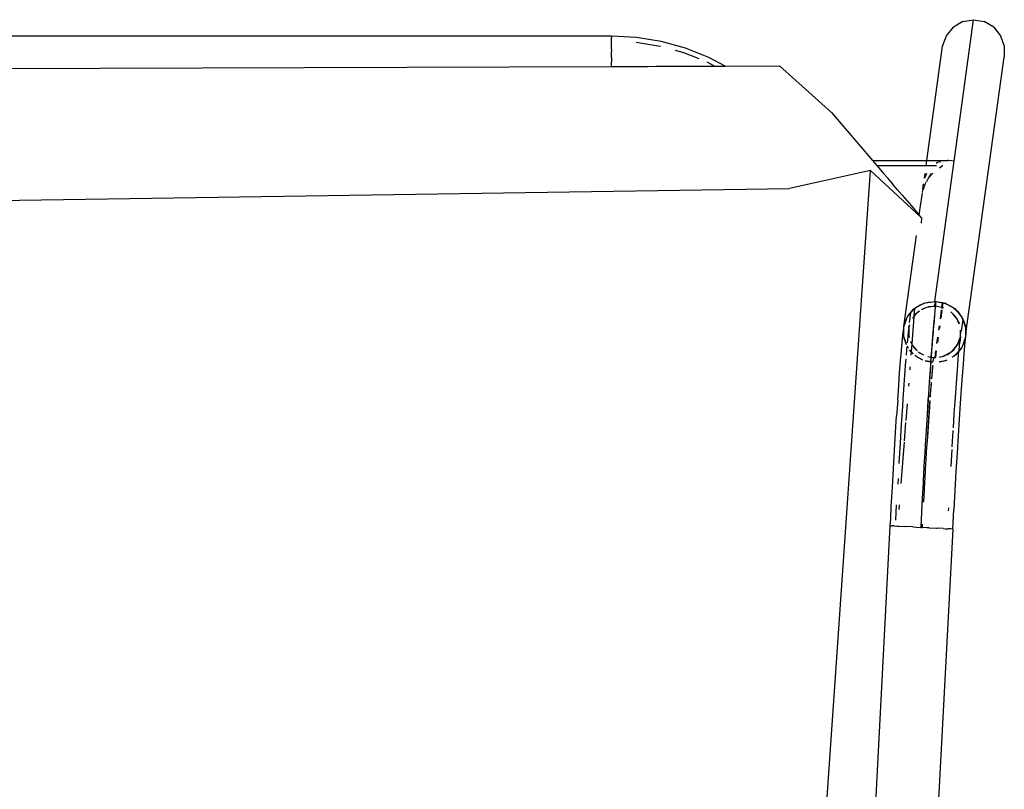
# Model space of a CAD drawing. Header units: millimetres. Extents: x 5678 to 25228, y 1791 to 30190.
# Tile 46 of 63: x 21100 to 21449, y 20119 to 20392. Entities that reach past the tile are written whole.
import ezdxf

# ---------------------------------------------------------------- set-up
doc = ezdxf.new("R2010")
doc.units = ezdxf.units.MM
doc.layers.add('furn', color=34, linetype='Continuous')

# ---------------------------------------------------------------- blocks, each defined once
blk = doc.blocks.new('ff')
for p, q in [((96752.52, 22139.82), (96771.67, 22505.21)), ((96816.27, 22502.34), (96782.22, 22010.61)), ((96780.41, 22240.94), (96775.05, 22138.64)), ((96752.52, 22139.82), (96752.15, 22132.83)), ((96752.52, 22139.82), (96753.2, 22139.79)), ((96753.2, 22139.79), (96754.13, 22139.74)), ((96755.15, 22139.69), (96754.13, 22139.74)), ((96755.97, 22139.64), (96755.15, 22139.69)), ((96755.97, 22139.64), (96758.15, 22139.53)), ((96758.33, 22139.52), (96758.15, 22139.53)), ((96761.07, 22139.38), (96758.33, 22139.52)), ((96761.07, 22139.38), (96761.83, 22139.34)), ((96761.83, 22139.34), (96763.58, 22139.24)), ((96763.52, 22138.11), (96763.56, 22138.2)), ((96763.56, 22138.2), (96763.61, 22139.24)), ((96763.56, 22138.2), (96763.58, 22139.24)), ((96763.95, 22139.13), (96763.56, 22131.14)), ((96763.61, 22139.24), (96763.58, 22139.24)), ((96763.96, 22139.22), (96763.61, 22139.24)), ((96763.96, 22139.22), (96763.95, 22139.13)), ((96763.99, 22139.22), (96763.95, 22139.13)), ((96763.99, 22139.22), (96763.96, 22139.22)), ((96765.74, 22139.13), (96763.99, 22139.22)), ((96766.9, 22139.07), (96765.74, 22139.13)), ((96766.9, 22139.07), (96769.42, 22138.94)), ((96769.6, 22138.93), (96769.42, 22138.94)), ((96771.9, 22138.81), (96769.6, 22138.93)), ((96772.41, 22138.78), (96771.9, 22138.81)), ((96773.64, 22138.72), (96772.41, 22138.78)), ((96773.64, 22138.72), (96774.37, 22138.68)), ((96775.05, 22138.64), (96774.37, 22138.68)), ((96775.05, 22138.64), (96774.91, 22136.11)), ((96773.06, 22136.66), (96772.77, 22131.15)), ((96774.91, 22136.11), (96774.68, 22131.65)), ((96751.77, 22125.91), (96752.15, 22132.83)), ((96754, 22132.34), (96753.99, 22132.16)), ((96754.05, 22133.26), (96754, 22132.34)), ((96763.52, 22131.05), (96763.5, 22130.71)), ((96763.56, 22131.14), (96763.52, 22131.05)), ((96771.84, 22131.07), (96771.97, 22132.79)), ((96774.68, 22131.65), (96774.29, 22124.73)), ((96762.83, 22125.58), (96763.08, 22130.03)), ((96763.12, 22130.12), (96763.08, 22130.03)), ((96763.5, 22130.71), (96763.12, 22123.14)), ((96751.38, 22119.12), (96751.77, 22125.91)), ((96762.45, 22118.97), (96762.84, 22125.18)), ((96762.84, 22125.18), (96762.83, 22125.58)), ((96774.29, 22124.73), (96773.91, 22117.94)), ((96763.04, 22122.29), (96762.67, 22115.29)), ((96763.12, 22123.14), (96763.04, 22122.29)), ((96770.66, 22115.92), (96771.24, 22123.4)), ((96772.24, 22121.59), (96772.35, 22123.5)), ((96772.35, 22123.5), (96772.35, 22123.62)), ((96750.99, 22112.53), (96751.38, 22119.12)), ((96753.15, 22117.31), (96752.79, 22111.18)), ((96762.07, 22112.62), (96762.45, 22118.37)), ((96762.45, 22118.37), (96762.45, 22118.97)), ((96773.91, 22117.94), (96773.52, 22111.35)), ((96762.57, 22114.06), (96762.22, 22107.66)), ((96762.67, 22115.29), (96762.57, 22114.06)), ((96770.08, 22108.47), (96770.63, 22115.82)), ((96771.5, 22108.92), (96771.92, 22116.08)), ((96771.92, 22116.08), (96771.93, 22116.24)), ((96750.61, 22106.19), (96750.99, 22112.53)), ((96752.73, 22110.18), (96752.37, 22104.41)), ((96761.69, 22106.61), (96762.06, 22111.83)), ((96762.06, 22111.83), (96762.07, 22112.62)), ((96773.52, 22111.35), (96773.13, 22105.01)), ((96750.22, 22100.17), (96750.61, 22106.19)), ((96761.33, 22101.02), (96761.69, 22106.61)), ((96761.67, 22105.64), (96761.69, 22106.61)), ((96762.09, 22106.1), (96761.78, 22100.33)), ((96762.22, 22107.66), (96762.09, 22106.1)), ((96769.52, 22101.38), (96770.05, 22108.07)), ((96771.07, 22102.08), (96771.5, 22108.92)), ((96752.3, 22103.32), (96751.97, 22098.21)), ((96752.37, 22104.41), (96752.36, 22104.26)), ((96761.29, 22099.89), (96761.67, 22105.64)), ((96773.13, 22105.01), (96772.75, 22098.99)), ((96749.85, 22094.52), (96750.22, 22100.17)), ((96760.93, 22094.64), (96761.29, 22099.89)), ((96760.97, 22095.92), (96761.33, 22101.02)), ((96761.78, 22100.33), (96761.62, 22098.51)), ((96769, 22094.65), (96769.47, 22100.64)), ((96770.66, 22095.64), (96771.07, 22102.08)), ((96772.38, 22093.34), (96772.75, 22098.99)), ((96751.97, 22098.21), (96751.58, 22092.46)), ((96760.79, 22093.44), (96760.97, 22095.92)), ((96761.62, 22098.51), (96761.29, 22093.38)), ((96761.62, 22098.51), (96761.34, 22093.37)), ((96770.48, 22092.91), (96770.66, 22095.64)), ((96749.49, 22089.31), (96749.85, 22094.52)), ((96751.58, 22092.46), (96751.21, 22087.23)), ((96760.59, 22089.96), (96760.76, 22092.32)), ((96760.64, 22091.38), (96760.7, 22092.21)), ((96760.84, 22093.43), (96760.93, 22094.64)), ((96761.34, 22093.37), (96761.16, 22091.36)), ((96761.29, 22093.29), (96761.16, 22091.36)), ((96770.26, 22089.68), (96770.48, 22092.91)), ((96772.38, 22093.34), (96772.02, 22088.12)), ((96749.15, 22084.56), (96749.49, 22089.31)), ((96760.33, 22087.45), (96760.64, 22091.38)), ((96760.35, 22086.92), (96760.59, 22089.96)), ((96761.16, 22091.36), (96760.86, 22086.85)), ((96761.16, 22091.36), (96760.91, 22086.84)), ((96769.87, 22084.25), (96770.26, 22089.68)), ((96751.21, 22087.23), (96750.87, 22082.57)), ((96759.98, 22082.55), (96760.25, 22085.74)), ((96760.05, 22084.19), (96760.17, 22085.6)), ((96760.29, 22086.93), (96760.33, 22087.45)), ((96760.91, 22086.84), (96760.49, 22080.81)), ((96760.85, 22086.76), (96760.72, 22084.74)), ((96768.42, 22087.22), (96768.5, 22088.32)), ((96772.02, 22088.12), (96771.68, 22083.38)), ((96748.83, 22080.34), (96749.15, 22084.56)), ((96750.87, 22082.57), (96750.54, 22078.54)), ((96759.71, 22080.92), (96759.8, 22081.63)), ((96759.8, 22081.63), (96760.05, 22084.19)), ((96759.82, 22080.91), (96759.98, 22082.55)), ((96760.72, 22084.74), (96760.44, 22080.82)), ((96767.96, 22081.36), (96768.05, 22082.48)), ((96769.51, 22079.41), (96769.87, 22084.25)), ((96771.68, 22083.38), (96771.35, 22079.16)), ((96748.53, 22076.68), (96748.83, 22080.34)), ((96750.54, 22078.54), (96750.28, 22075.65)), ((96752.32, 22077.58), (96752.8, 22077.9)), ((96752.32, 22077.58), (96752.84, 22077.87)), ((96754.66, 22078.9), (96755.75, 22079.28)), ((96754.66, 22078.9), (96755.19, 22079.19)), ((96755.19, 22079.19), (96755.75, 22079.28)), ((96755.75, 22079.28), (96756.65, 22079.59)), ((96755.75, 22079.28), (96757.46, 22079.56)), ((96756.81, 22077.81), (96756.25, 22077.6)), ((96757.33, 22077.78), (96756.25, 22077.6)), ((96756.65, 22079.59), (96757.47, 22079.65)), ((96757.34, 22077.86), (96756.81, 22077.81)), ((96758.46, 22075.58), (96758.79, 22077.99)), ((96758.79, 22077.99), (96758.63, 22077.97)), ((96758.79, 22077.99), (96758.64, 22078)), ((96758.7, 22075.54), (96759.04, 22078.01)), ((96758.79, 22077.99), (96758.83, 22078.28)), ((96759.05, 22078.06), (96758.79, 22077.99)), ((96759.04, 22078.01), (96758.79, 22077.99)), ((96759.04, 22078.01), (96759.05, 22078.06)), ((96759.24, 22078.03), (96759.04, 22078.01)), ((96759.24, 22078.03), (96759.05, 22078.06)), ((96759.5, 22078.05), (96759.24, 22078.03)), ((96760.23, 22077.85), (96759.24, 22078.03)), ((96759.5, 22078.05), (96759.68, 22079.57)), ((96760.23, 22077.91), (96759.5, 22078.05)), ((96759.76, 22079.7), (96760.35, 22079.59)), ((96759.81, 22079.77), (96760.36, 22079.67)), ((96760.23, 22077.85), (96760.04, 22075.34)), ((96760.28, 22077.84), (96760.09, 22075.33)), ((96760.29, 22078.71), (96760.23, 22077.91)), ((96760.28, 22077.9), (96760.23, 22077.91)), ((96760.23, 22077.91), (96760.23, 22077.85)), ((96760.28, 22077.84), (96760.23, 22077.85)), ((96760.4, 22079.59), (96760.28, 22077.9)), ((96761.48, 22077.66), (96760.28, 22077.9)), ((96760.28, 22077.9), (96760.28, 22077.84)), ((96761.46, 22077.63), (96760.28, 22077.84)), ((96760.35, 22079.59), (96760.29, 22078.71)), ((96760.36, 22079.67), (96760.35, 22079.59)), ((96760.35, 22079.59), (96760.4, 22079.59)), ((96760.43, 22080.73), (96760.36, 22079.67)), ((96760.36, 22079.67), (96760.41, 22079.66)), ((96760.41, 22079.66), (96760.4, 22079.59)), ((96760.4, 22079.59), (96762.41, 22079.23)), ((96760.49, 22080.81), (96760.41, 22079.66)), ((96760.41, 22079.66), (96762.44, 22079.29)), ((96763.27, 22078.91), (96765.14, 22078.04)), ((96763.27, 22078.91), (96765.83, 22077.46)), ((96765.14, 22078.04), (96765.83, 22077.46)), ((96769.45, 22078.63), (96769.51, 22079.41)), ((96771.35, 22079.16), (96771.05, 22075.5)), ((96748.25, 22073.62), (96748.53, 22076.68)), ((96749.07, 22073.79), (96749.42, 22074.54)), ((96749.07, 22073.79), (96749.28, 22074.37)), ((96749.28, 22074.37), (96749.42, 22074.54)), ((96749.42, 22074.54), (96750.27, 22075.52)), ((96749.42, 22074.54), (96749.56, 22074.81)), ((96749.56, 22074.81), (96750.28, 22075.65)), ((96750.24, 22075.18), (96749.98, 22072.52)), ((96750.27, 22075.52), (96750.24, 22075.18)), ((96750.27, 22075.52), (96751.68, 22077.15)), ((96750.28, 22075.65), (96750.27, 22075.52)), ((96750.28, 22075.65), (96751.46, 22077)), ((96752.67, 22075.6), (96751.28, 22073.98)), ((96752.19, 22075.23), (96751.28, 22073.98)), ((96751.46, 22077), (96751.68, 22077.15)), ((96751.68, 22077.15), (96752.32, 22077.58)), ((96751.68, 22077.15), (96751.8, 22077.29)), ((96751.8, 22077.29), (96752.32, 22077.58)), ((96752.67, 22075.6), (96752.19, 22075.23)), ((96753.52, 22076.24), (96752.67, 22075.6)), ((96752.96, 22075.93), (96752.67, 22075.6)), ((96753.52, 22076.24), (96752.96, 22075.93)), ((96754.31, 22076.85), (96753.52, 22076.24)), ((96754.51, 22076.78), (96753.52, 22076.24)), ((96754.37, 22076.87), (96754.31, 22076.85)), ((96755.25, 22077.21), (96754.51, 22076.78)), ((96755.25, 22077.21), (96754.52, 22076.93)), ((96756.25, 22077.6), (96755.25, 22077.21)), ((96755.81, 22077.52), (96755.25, 22077.21)), ((96756.25, 22077.6), (96755.81, 22077.52)), ((96760.09, 22075.33), (96759.72, 22070.45)), ((96760.03, 22075.24), (96759.89, 22073.34)), ((96764.54, 22076.31), (96763.13, 22077.03)), ((96764.85, 22076.02), (96763.13, 22077)), ((96764.85, 22076.02), (96764.54, 22076.31)), ((96764.91, 22075.97), (96764.85, 22076.02)), ((96764.93, 22075.97), (96764.85, 22076.02)), ((96765.58, 22075.33), (96765.39, 22075.51)), ((96765.58, 22075.33), (96765.41, 22075.54)), ((96766.49, 22074.48), (96765.58, 22075.33)), ((96766.89, 22073.8), (96765.58, 22075.33)), ((96765.83, 22077.46), (96766.18, 22077.17)), ((96765.83, 22077.46), (96766.22, 22077.25)), ((96766.89, 22073.8), (96766.49, 22074.48)), ((96766.75, 22076.7), (96767.39, 22076.17)), ((96766.75, 22076.7), (96767.53, 22075.77)), ((96767.32, 22073.18), (96767.53, 22075.77)), ((96767.39, 22076.17), (96767.54, 22075.95)), ((96767.53, 22075.77), (96767.54, 22075.95)), ((96767.53, 22075.77), (96767.98, 22075.22)), ((96767.54, 22075.95), (96767.63, 22077.17)), ((96767.54, 22075.95), (96767.99, 22075.32)), ((96768.45, 22074.66), (96768.59, 22074.51)), ((96768.59, 22074.51), (96768.58, 22074.48)), ((96768.58, 22074.48), (96768.81, 22074.25)), ((96768.58, 22074.48), (96768.89, 22074.05)), ((96768.81, 22074.25), (96768.89, 22074.05)), ((96769.07, 22074), (96769.17, 22075.23)), ((96769.17, 22075.23), (96769.33, 22077.19)), ((96771.05, 22075.5), (96770.78, 22072.44)), ((96747.78, 22069.39), (96747.94, 22070.69)), ((96747.94, 22070.25), (96748.14, 22071.3)), ((96747.94, 22070.78), (96747.96, 22070.82)), ((96747.94, 22070.69), (96747.94, 22070.78)), ((96747.94, 22070.25), (96747.94, 22070.69)), ((96747.96, 22070.82), (96748.14, 22071.3)), ((96747.96, 22070.82), (96748, 22071.18)), ((96748, 22071.18), (96748.25, 22073.62)), ((96748.14, 22071.3), (96749.07, 22073.79)), ((96748.14, 22071.3), (96748.3, 22072.22)), ((96748.3, 22072.22), (96749.07, 22073.79)), ((96749.75, 22070.6), (96749.74, 22070.52)), ((96750.77, 22073.29), (96749.75, 22070.6)), ((96750.63, 22073.09), (96749.75, 22070.6)), ((96749.75, 22070.6), (96749.98, 22072.52)), ((96750.77, 22073.29), (96750.63, 22073.09)), ((96751.28, 22073.98), (96750.77, 22073.29)), ((96750.84, 22073.48), (96750.77, 22073.29)), ((96751.28, 22073.98), (96750.84, 22073.48)), ((96757.79, 22070.76), (96758.04, 22072.57)), ((96758.03, 22070.72), (96758.34, 22072.97)), ((96759.89, 22073.34), (96759.66, 22070.46)), ((96766.55, 22063.3), (96767.32, 22073.08)), ((96767.32, 22073.08), (96766.89, 22073.8)), ((96767.25, 22073.38), (96766.89, 22073.8)), ((96767.32, 22073.18), (96767.25, 22073.38)), ((96767.44, 22072.87), (96767.32, 22073.18)), ((96767.32, 22073.08), (96767.32, 22073.18)), ((96767.44, 22072.87), (96767.32, 22073.08)), ((96767.74, 22072.07), (96767.44, 22072.87)), ((96767.76, 22072.33), (96767.44, 22072.87)), ((96768.19, 22070.64), (96768.21, 22070.7)), ((96768.37, 22070.03), (96768.19, 22070.64)), ((96768.21, 22070.7), (96768.23, 22070.75)), ((96768.37, 22070.35), (96768.21, 22070.7)), ((96768.59, 22068.98), (96768.86, 22071.74)), ((96768.86, 22071.74), (96768.95, 22072.68)), ((96768.89, 22074.05), (96768.95, 22073.89)), ((96768.89, 22074.05), (96768.98, 22073.92)), ((96769.17, 22073.28), (96770.09, 22070.82)), ((96769.21, 22073.39), (96770.06, 22071.08)), ((96770.06, 22071.08), (96770.09, 22070.82)), ((96770.09, 22070.82), (96770.15, 22070.64)), ((96770.09, 22070.82), (96770.15, 22070.06)), ((96770.15, 22070.64), (96770.15, 22070.06)), ((96770.78, 22072.44), (96770.53, 22070)), ((96747.78, 22069.39), (96733.97, 21969.77)), ((96747.78, 22069.39), (96747.94, 22070.25)), ((96747.94, 22067.53), (96747.78, 22069.39)), ((96747.94, 22067.53), (96747.94, 22070.25)), ((96747.94, 22066.95), (96747.94, 22067.53)), ((96748.01, 22066.77), (96747.94, 22067.53)), ((96748.88, 22064.41), (96749.45, 22068.55)), ((96749.72, 22070.05), (96749.63, 22068.23)), ((96749.71, 22070.43), (96749.72, 22070.46)), ((96749.71, 22070.43), (96749.72, 22070.05)), ((96749.74, 22070.52), (96749.72, 22070.46)), ((96749.72, 22070.05), (96749.72, 22068.11)), ((96757.21, 22066.58), (96757.38, 22067.75)), ((96757.45, 22066.54), (96757.67, 22068.08)), ((96759.51, 22068.69), (96759.3, 22066.23)), ((96759.72, 22070.45), (96759.37, 22066.22)), ((96759.65, 22070.37), (96759.51, 22068.69)), ((96768.37, 22067.13), (96768.35, 22067.07)), ((96768.35, 22066.99), (96768.35, 22067.07)), ((96768.37, 22070.03), (96768.37, 22070.35)), ((96768.48, 22069.62), (96768.37, 22070.03)), ((96768.37, 22067.54), (96768.37, 22070.03)), ((96768.37, 22067.54), (96768.48, 22069.62)), ((96768.37, 22067.21), (96768.59, 22068.98)), ((96768.37, 22067.21), (96768.37, 22067.54)), ((96768.37, 22067.13), (96768.37, 22067.21)), ((96770.15, 22067.34), (96769.96, 22066.29)), ((96770.15, 22070.06), (96770.31, 22068.2)), ((96770.15, 22070.06), (96770.15, 22067.34)), ((96770.31, 22068.2), (96770.15, 22067.34)), ((96770.15, 22067.34), (96770.15, 22066.81)), ((96770.53, 22070), (96770.31, 22068.2)), ((96748.01, 22066.77), (96747.94, 22066.95)), ((96748.03, 22066.51), (96748.01, 22066.77)), ((96748.88, 22064.41), (96748.01, 22066.77)), ((96749.02, 22063.8), (96748.03, 22066.51)), ((96749.2, 22063.54), (96748.88, 22064.41)), ((96749.2, 22063.54), (96749.02, 22063.8)), ((96749.28, 22063.34), (96749.2, 22063.54)), ((96749.69, 22062.86), (96749.2, 22063.54)), ((96750.13, 22065.9), (96750.25, 22065.4)), ((96750.21, 22065.92), (96750.65, 22064.72)), ((96750.25, 22065.4), (96750.65, 22064.72)), ((96750.65, 22064.72), (96750.84, 22064.21)), ((96750.65, 22064.72), (96751.2, 22063.79)), ((96750.84, 22064.21), (96751.2, 22063.79)), ((96751.2, 22063.79), (96751.6, 22063.11)), ((96751.2, 22063.79), (96752.51, 22062.26)), ((96756.41, 22060.76), (96756.83, 22063.82)), ((96756.68, 22060.96), (96757.11, 22064.08)), ((96759.17, 22064.82), (96758.95, 22062.6)), ((96759.37, 22066.22), (96759.05, 22062.67)), ((96759.29, 22066.14), (96759.17, 22064.82)), ((96770.15, 22066.81), (96765.62, 22034.05)), ((96766.55, 22063.3), (96767, 22063.83)), ((96767.01, 22063.87), (96767, 22063.83)), ((96768.13, 22065.33), (96767.65, 22061.87)), ((96768.05, 22066.27), (96768.12, 22066.34)), ((96768.12, 22066.34), (96768.35, 22066.99)), ((96768.35, 22066.99), (96768.29, 22066.53)), ((96769.03, 22063.8), (96768.67, 22063.05)), ((96769.03, 22063.8), (96768.81, 22063.22)), ((96769.96, 22066.29), (96769.03, 22063.8)), ((96769.79, 22065.37), (96769.03, 22063.8)), ((96769.96, 22066.29), (96769.79, 22065.37)), ((96770.15, 22066.81), (96769.96, 22066.29)), ((96749.69, 22062.86), (96749.28, 22063.34)), ((96750.7, 22061.42), (96749.69, 22062.86)), ((96751.43, 22060.81), (96749.69, 22062.86)), ((96751.43, 22060.81), (96750.7, 22061.42)), ((96751.8, 22060.39), (96751.43, 22060.81)), ((96752.27, 22060.12), (96751.43, 22060.81)), ((96751.6, 22063.11), (96752.51, 22062.26)), ((96752.27, 22060.12), (96751.8, 22060.39)), ((96752.95, 22059.55), (96752.27, 22060.12)), ((96754.67, 22058.75), (96752.27, 22060.12)), ((96752.51, 22062.26), (96753.2, 22061.58)), ((96752.51, 22062.26), (96752.96, 22061.73)), ((96752.96, 22061.73), (96753.2, 22061.58)), ((96753.2, 22061.58), (96753.28, 22061.55)), ((96755.84, 22060.11), (96755.95, 22060.06)), ((96755.95, 22060.06), (96756.3, 22059.99)), ((96756.07, 22058.29), (96756.3, 22059.99)), ((96756.3, 22059.99), (96756.34, 22060.28)), ((96756.3, 22059.99), (96756.54, 22059.94)), ((96756.31, 22058.25), (96756.54, 22059.94)), ((96756.54, 22059.94), (96756.58, 22060.24)), ((96756.54, 22059.94), (96758.6, 22059.54)), ((96759.05, 22062.67), (96758.77, 22059.85)), ((96759.71, 22059.64), (96761.85, 22059.99)), ((96761.28, 22059.78), (96761.85, 22059.99)), ((96761.85, 22059.99), (96762.84, 22060.38)), ((96761.85, 22059.99), (96762.29, 22060.07)), ((96762.29, 22060.07), (96762.84, 22060.38)), ((96762.84, 22060.38), (96763.78, 22060.74)), ((96762.84, 22060.38), (96763.16, 22060.56)), ((96765.78, 22060.01), (96763.37, 22058.67)), ((96763.78, 22060.74), (96763.84, 22060.79)), ((96765.78, 22060.01), (96764.22, 22058.96)), ((96764.49, 22061.28), (96765.42, 22061.99)), ((96764.49, 22061.28), (96765.14, 22061.66)), ((96765.14, 22061.66), (96765.42, 22061.99)), ((96765.42, 22061.99), (96766.55, 22063.24)), ((96765.42, 22061.99), (96765.9, 22062.36)), ((96766.3, 22060.3), (96765.78, 22060.01)), ((96765.9, 22062.36), (96766.55, 22063.24)), ((96766.32, 22060.33), (96766.3, 22060.3)), ((96766.32, 22060.38), (96766.55, 22063.24)), ((96766.42, 22060.44), (96766.32, 22060.38)), ((96766.32, 22060.33), (96766.32, 22060.38)), ((96767.24, 22061.39), (96766.42, 22060.44)), ((96766.63, 22060.59), (96766.42, 22060.44)), ((96766.55, 22063.24), (96766.55, 22063.3)), ((96768.53, 22062.78), (96766.63, 22060.59)), ((96767.65, 22061.87), (96767.24, 22061.39)), ((96768.67, 22063.05), (96767.65, 22061.87)), ((96768.67, 22063.05), (96768.53, 22062.78)), ((96768.81, 22063.22), (96768.67, 22063.05)), ((96759.05, 22057.76), (96752.06, 22007.23)), ((96754.67, 22058.75), (96752.95, 22059.55)), ((96755.38, 22058.42), (96754.67, 22058.75)), ((96755.19, 22058.45), (96754.67, 22058.75)), ((96755.38, 22058.42), (96755.19, 22058.45)), ((96755.62, 22058.31), (96755.38, 22058.42)), ((96755.56, 22058.39), (96755.38, 22058.42)), ((96756.07, 22058.29), (96755.62, 22058.37)), ((96758.51, 22057.78), (96755.62, 22058.31)), ((96756.31, 22058.25), (96756.07, 22058.29)), ((96758.52, 22057.86), (96756.31, 22058.25)), ((96758.52, 22057.86), (96758.51, 22057.78)), ((96758.81, 22057.8), (96758.51, 22057.78)), ((96758.73, 22059.55), (96758.52, 22057.86)), ((96758.81, 22057.8), (96758.52, 22057.86)), ((96758.64, 22059.87), (96758.6, 22059.54)), ((96758.6, 22059.54), (96758.73, 22059.55)), ((96758.77, 22059.85), (96758.73, 22059.55)), ((96758.73, 22059.55), (96758.85, 22059.56)), ((96759.05, 22059.53), (96758.81, 22057.8)), ((96759.67, 22057.87), (96758.81, 22057.8)), ((96759.05, 22057.76), (96758.81, 22057.8)), ((96758.85, 22059.56), (96759.71, 22059.64)), ((96758.85, 22059.56), (96759.05, 22059.53)), ((96759.05, 22059.53), (96759.71, 22059.64)), ((96759.67, 22057.87), (96759.05, 22057.76)), ((96762.35, 22058.31), (96759.67, 22057.87)), ((96761.45, 22058), (96759.67, 22057.87)), ((96759.71, 22059.64), (96761.28, 22059.78)), ((96762.35, 22058.31), (96761.45, 22058)), ((96763.37, 22058.67), (96762.35, 22058.31)), ((96762.9, 22058.4), (96762.35, 22058.31)), ((96763.37, 22058.67), (96762.9, 22058.4)), ((96764.22, 22058.96), (96763.37, 22058.67)), ((96763.77, 22027.66), (96763.92, 22029.58)), ((96763.88, 22027.56), (96763.77, 22027.66)), ((96782.22, 22010.61), (96763.88, 22027.56)), ((96763.88, 22027.56), (96764.14, 22027.22)), ((96764.14, 22027.22), (96764.6, 22026.69)), ((96764.6, 22026.64), (96764.14, 22023.38)), ((96764.6, 22026.69), (96764.6, 22026.64)), ((96764.6, 22026.64), (96764.64, 22026.64)), ((96767.42, 22023.38), (96764.64, 22026.64)), ((97393.5, 22025.88), (96811.35, 22017.07)), ((96764.14, 22023.38), (96763.6, 22019.48)), ((96770.78, 22019.44), (96767.42, 22023.38)), ((96763.19, 22017.38), (96762.71, 22016.14)), ((96762.89, 22016.23), (96763.19, 22017.38)), ((96763.31, 22017.38), (96763.03, 22015.35)), ((96763.39, 22018.37), (96763.19, 22017.38)), ((96763.59, 22019.38), (96763.49, 22018.65)), ((96763.6, 22019.44), (96763.59, 22019.38)), ((96763.6, 22019.48), (96763.6, 22019.44)), ((96772.51, 22017.41), (96770.78, 22019.44)), ((96772.51, 22017.41), (96774.27, 22015.35)), ((96761.92, 22014.53), (96761.27, 22013.41)), ((96762.11, 22014.77), (96762.18, 22014.96)), ((96762.4, 22015.35), (96762.18, 22014.96)), ((96762.71, 22016.14), (96762.4, 22015.35)), ((96762.5, 22015.35), (96762.65, 22015.67)), ((96762.65, 22015.67), (96762.89, 22016.23)), ((96775.89, 22013.45), (96774.27, 22015.35)), ((96782.22, 22010.61), (96811.35, 22017.07)), ((96759.82, 22011.63), (96759.65, 22011.5)), ((96760.74, 22012.76), (96759.82, 22011.63)), ((96760.26, 22011.63), (96760.69, 22012.29)), ((96760.69, 22012.29), (96761.42, 22013.41)), ((96761.27, 22013.41), (96760.74, 22012.76)), ((96762.21, 22012.3), (96761.88, 22011.63)), ((96762.05, 22011.63), (96762.16, 22011.91)), ((96762.16, 22011.91), (96762.64, 22013.13)), ((96762.46, 22012.8), (96762.21, 22012.3)), ((96762.62, 22013.41), (96762.46, 22012.8)), ((96762.76, 22013.41), (96762.52, 22011.63)), ((96762.64, 22013.13), (96762.7, 22013.41)), ((96775.92, 22013.41), (96775.89, 22013.45)), ((96777.44, 22011.63), (96775.92, 22013.41)), ((96779.77, 22008.9), (96777.44, 22011.63)), ((96752.06, 22007.23), (96745, 21956.24)), ((96752.06, 22007.23), (96753.92, 22007.02)), ((96753.92, 22007.02), (96754.34, 22006.98)), ((96754.34, 22006.98), (96755.02, 22007.12)), ((96755.79, 22006.98), (96754.34, 22006.98)), ((96757.41, 22006.98), (96755.79, 22006.98)), ((96756.22, 22008.8), (96756.12, 22008.77)), ((96761.87, 22006.98), (96756.17, 21965.77)), ((96757.31, 22009.66), (96756.22, 22008.8)), ((96756.96, 22007.51), (96757.47, 22007.61)), ((96758.92, 22006.98), (96757.41, 22006.98)), ((96757.47, 22007.61), (96758.03, 22007.73)), ((96758.03, 22007.73), (96758.5, 22008.07)), ((96758.43, 22008.78), (96758.39, 22008.81)), ((96758.51, 22008.8), (96758.43, 22008.78)), ((96759.17, 22008.78), (96758.51, 22008.8)), ((96760.06, 22006.98), (96758.92, 22006.98)), ((96759.17, 22008.82), (96759.17, 22008.78)), ((96760.28, 22008.78), (96759.17, 22008.78)), ((96761.03, 22006.98), (96760.06, 22006.98)), ((96760.28, 22008.82), (96760.28, 22008.78)), ((96761.28, 22008.78), (96760.28, 22008.78)), ((96761.52, 22006.98), (96761.03, 22006.98)), ((96761.29, 22008.82), (96761.28, 22008.78)), ((96761.75, 22008.8), (96761.28, 22008.78)), ((96761.87, 22006.98), (96761.52, 22006.98)), ((96762.13, 22008.8), (96761.75, 22008.8)), ((96762.13, 22008.8), (96761.87, 22006.98)), ((96781.41, 22006.98), (96761.87, 22006.98)), ((96779.87, 22008.78), (96762.13, 22008.8)), ((96779.85, 22008.8), (96779.77, 22008.9)), ((96779.87, 22008.78), (96779.85, 22008.8)), ((96781.41, 22006.98), (96779.87, 22008.78)), ((96796.19, 21989.63), (96781.41, 22006.98)), ((96814.98, 21972.9), (96796.19, 21989.63)), ((96834.61, 21972.97), (96814.98, 21972.9)), ((96834.61, 21972.97), (96840.46, 21969.87)), ((96836.19, 21972.97), (96834.61, 21972.97)), ((96837.61, 21972.97), (96836.19, 21972.97)), ((96838.42, 21972.98), (96837.61, 21972.97)), ((96841.57, 21972.99), (96838.42, 21972.98)), ((96838.42, 21972.98), (96841.02, 21971.6)), ((96843.82, 21972.99), (96841.57, 21972.99)), ((96845.28, 21973), (96843.82, 21972.99)), ((96847.83, 21973.01), (96845.28, 21973)), ((96850.74, 21973.02), (96847.83, 21973.01)), ((96852.14, 21973.02), (96850.74, 21973.02)), ((96853.78, 21973.03), (96852.14, 21973.02)), ((96857.05, 21973.04), (96853.78, 21973.03)), ((96859.34, 21973.04), (96857.05, 21973.04)), ((96862.43, 21973.05), (96859.34, 21973.04)), ((96867.57, 21973.07), (96862.43, 21973.05)), ((96868.25, 21973.07), (96867.57, 21973.07)), ((96872.77, 21973.09), (96868.25, 21973.07)), ((96875.6, 21973.1), (96872.77, 21973.09)), ((97181.53, 21974.07), (96875.6, 21973.1)), ((96875.6, 21972.93), (96875.6, 21973.1)), ((96875.6, 21972.93), (96875.6, 21971.42)), ((96875.6, 21969.78), (96875.6, 21971.42)), ((96733.94, 21965.77), (96733.97, 21969.77)), ((96840.46, 21969.87), (96848.88, 21966.52)), ((96843.99, 21970.4), (96849.45, 21968.23)), ((96849.45, 21968.23), (96852.48, 21967.39)), ((96875.6, 21969.78), (96875.6, 21967.74)), ((96875.6, 21966.91), (96875.6, 21967.74)), ((96735.26, 21962), (96733.94, 21965.77)), ((96756.17, 21965.77), (96754.81, 21962)), ((96848.88, 21966.52), (96857.61, 21964.11)), ((96857.61, 21964.11), (96866.55, 21962.64)), ((96857.89, 21965.89), (96858, 21965.86)), ((96858, 21965.86), (96866.69, 21964.44)), ((96875.6, 21966.91), (96875.6, 21964.71)), ((96875.6, 21964.57), (96875.6, 21964.71)), ((96875.6, 21964.57), (96875.6, 21962.94)), ((96737.76, 21958.93), (96735.26, 21962)), ((96754.81, 21962), (96752.27, 21958.93)), ((96866.55, 21962.64), (96875.6, 21962.16)), ((96875.6, 21962.94), (96875.6, 21962.78)), ((96875.6, 21962.16), (96875.6, 21962.78)), ((96875.6, 21962.1), (96875.6, 21962.16)), ((97327.25, 21962.1), (96875.6, 21962.1)), ((96737.76, 21958.93), (96741.15, 21956.93)), ((96748.87, 21956.93), (96752.27, 21958.93)), ((96745, 21956.24), (96741.15, 21956.93)), ((96748.87, 21956.93), (96745, 21956.24))]:
    blk.add_line(p, q)

msp = doc.modelspace()

# ---------------------------------------------------------------- block references
at = {"layer": 'furn', "xscale": 0.9837537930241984, "yscale": 0.9837537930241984, "zscale": 0.9837537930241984, "rotation": 180}
msp.add_blockref('ff', (116611.435, 41991.363, 0.495), dxfattribs=at)

doc.saveas('drawing.dxf')
